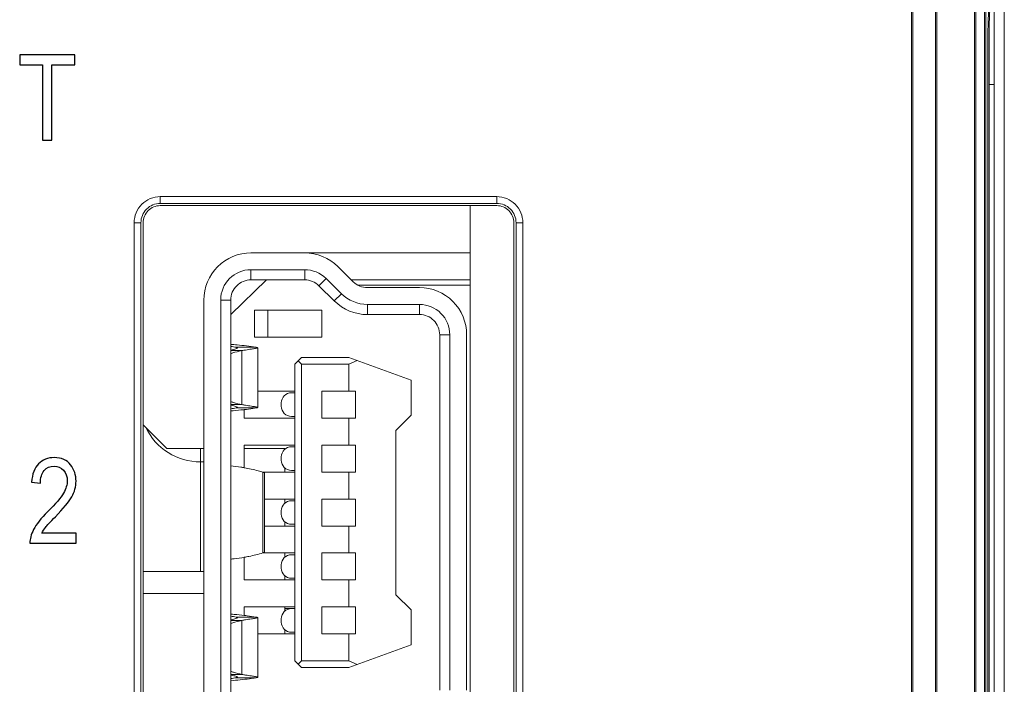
# Model space of a CAD drawing. Header units: millimetres. Extents: x -371 to 373, y -280 to 256.
# Tile 53 of 103: x -262 to -247, y 158 to 168. Entities that reach past the tile are written whole.
import ezdxf

# ---------------------------------------------------------------- set-up
doc = ezdxf.new("R2010")
doc.units = ezdxf.units.MM
doc.header["$MEASUREMENT"] = 0
doc.layers.add('layer 1', color=7, linetype='Continuous')

msp = doc.modelspace()

# ---------------------------------------------------------------- linework, layer by layer
at = {"layer": 'layer 1', "lineweight": 9}
for points in [[(-247.4082, 19.5762), (-247.4082, 19.5762), (-247.4082, 188.8762), (-247.4082, 188.8762)], [(-247.5582, 19.7265), (-247.5582, 19.7265), (-247.5582, 188.7259), (-247.5582, 188.7259)], [(-248.7653, 188.4843), (-248.7653, 188.4843), (-248.7653, 151.8342), (-248.7653, 151.8342)], [(-248.4117, 152.0807), (-248.4117, 152.0807), (-248.4117, 188.1878), (-248.4117, 188.1878)], [(-247.8316, 181.92), (-247.8316, 181.92), (-247.831, 152.0655), (-247.831, 152.0655)], [(-247.6847, 152.0622), (-247.6847, 152.0622), (-247.6847, 181.9255), (-247.6847, 181.9255)], [(-247.6192, 167.848), (-247.6294, 167.8032), (-247.635, 167.5558), (-247.635, 167.1491)], [(-247.635, 167.1491), (-247.635, 167.1491), (-247.635, 157.3518), (-247.635, 157.3518)], [(-247.635, 166.7262), (-247.635, 166.7262), (-247.5582, 166.7262), (-247.5582, 166.7262)]]:
    msp.add_open_spline(points, degree=3, dxfattribs=at)
at = {"layer": 'layer 1', "color": 251, "lineweight": 9}
for points in [[(-248.7844, 188.4668), (-248.7844, 188.4668), (-248.7844, 151.8166), (-248.7844, 151.8166)], [(-248.4309, 152.0631), (-248.4309, 152.0631), (-248.4309, 188.1702), (-248.4309, 188.1702)], [(-247.8507, 181.9024), (-247.8507, 181.9024), (-247.8501, 152.0479), (-247.8501, 152.0479)], [(-247.7039, 152.0447), (-247.7039, 152.0447), (-247.7039, 181.908), (-247.7039, 181.908)], [(-247.6384, 167.8304), (-247.6486, 167.7857), (-247.6541, 167.5383), (-247.6541, 167.1316)], [(-247.6541, 167.1316), (-247.6541, 167.1316), (-247.6541, 157.3343), (-247.6541, 157.3343)]]:
    msp.add_open_spline(points, degree=3, dxfattribs=at)
at = {"layer": 'layer 1', "color": 8}
for points, knots in [([(-261.6774, 165.9024), (-261.6774, 165.9024), (-261.6774, 167.0172), (-261.6774, 167.0172), (-261.6774, 167.0172), (-261.6774, 167.0172), (-262.0179, 167.0172), (-262.0179, 167.0172), (-262.0179, 167.0172), (-262.0179, 167.0172), (-262.0179, 167.1654), (-262.0179, 167.1654), (-262.0179, 167.1654), (-262.0179, 167.1654), (-261.1976, 167.1654), (-261.1976, 167.1654), (-261.1976, 167.1654), (-261.1976, 167.1654), (-261.1976, 167.0172), (-261.1976, 167.0172), (-261.1976, 167.0172), (-261.1976, 167.0172), (-261.5398, 167.0172), (-261.5398, 167.0172), (-261.5398, 167.0172), (-261.5398, 167.0172), (-261.5398, 165.9024), (-261.5398, 165.9024), (-261.5398, 165.9024), (-261.5398, 165.9024), (-261.6774, 165.9024), (-261.6774, 165.9024)], [0, 0, 0, 0, 0.1111111, 0.1111111, 0.1111111, 0.1111111, 0.2222222, 0.2222222, 0.2222222, 0.2222222, 0.3333333, 0.3333333, 0.3333333, 0.3333333, 0.4444444, 0.4444444, 0.4444444, 0.4444444, 0.5555556, 0.5555556, 0.5555556, 0.5555556, 0.6666667, 0.6666667, 0.6666667, 0.6666667, 0.7777778, 0.7777778, 0.7777778, 0.7777778, 1, 1, 1, 1]), ([(-261.1799, 160.0762), (-261.1799, 160.0762), (-261.1799, 159.928), (-261.1799, 159.928), (-261.1799, 159.928), (-261.1799, 159.928), (-261.8661, 159.928), (-261.8661, 159.928), (-261.8661, 159.928), (-261.8678, 159.9883), (-261.8496, 160.0559), (-261.8114, 160.1306), (-261.8114, 160.1306), (-261.7732, 160.2049), (-261.7029, 160.2931), (-261.6012, 160.3948), (-261.6012, 160.3948), (-261.4821, 160.5133), (-261.4042, 160.605), (-261.3675, 160.6697), (-261.3675, 160.6697), (-261.3307, 160.7347), (-261.3122, 160.795), (-261.3122, 160.8508), (-261.3122, 160.8508), (-261.3122, 160.9152), (-261.331, 160.9678), (-261.3686, 161.0084), (-261.3686, 161.0084), (-261.4063, 161.049), (-261.4527, 161.0692), (-261.508, 161.0692), (-261.508, 161.0692), (-261.5674, 161.0692), (-261.6159, 161.0475), (-261.6538, 161.0037), (-261.6538, 161.0037), (-261.6917, 160.9599), (-261.7108, 160.897), (-261.7108, 160.8152), (-261.7108, 160.8152), (-261.7108, 160.8152), (-261.8414, 160.8311), (-261.8414, 160.8311), (-261.8414, 160.8311), (-261.8323, 160.9522), (-261.7979, 161.0434), (-261.7382, 161.1045), (-261.7382, 161.1045), (-261.6788, 161.1657), (-261.6006, 161.1962), (-261.5033, 161.1962), (-261.5033, 161.1962), (-261.3975, 161.1962), (-261.3175, 161.1607), (-261.2631, 161.0895), (-261.2631, 161.0895), (-261.2087, 161.0181), (-261.1817, 160.9372), (-261.1817, 160.8464), (-261.1817, 160.8464), (-261.1817, 160.7661), (-261.2028, 160.6891), (-261.2455, 160.6153), (-261.2455, 160.6153), (-261.2881, 160.5412), (-261.3692, 160.4428), (-261.4883, 160.3196), (-261.4883, 160.3196), (-261.5644, 160.242), (-261.6135, 160.1891), (-261.6356, 160.1608), (-261.6356, 160.1608), (-261.6579, 160.1326), (-261.6759, 160.1044), (-261.6897, 160.0762), (-261.6897, 160.0762), (-261.6897, 160.0762), (-261.1799, 160.0762), (-261.1799, 160.0762)], [0, 0, 0, 0, 0.047619, 0.047619, 0.047619, 0.047619, 0.0952381, 0.0952381, 0.0952381, 0.0952381, 0.1428571, 0.1428571, 0.1428571, 0.1428571, 0.1904762, 0.1904762, 0.1904762, 0.1904762, 0.2380952, 0.2380952, 0.2380952, 0.2380952, 0.2857143, 0.2857143, 0.2857143, 0.2857143, 0.3333333, 0.3333333, 0.3333333, 0.3333333, 0.3809524, 0.3809524, 0.3809524, 0.3809524, 0.4285714, 0.4285714, 0.4285714, 0.4285714, 0.4761905, 0.4761905, 0.4761905, 0.4761905, 0.5238095, 0.5238095, 0.5238095, 0.5238095, 0.5714286, 0.5714286, 0.5714286, 0.5714286, 0.6190476, 0.6190476, 0.6190476, 0.6190476, 0.6666667, 0.6666667, 0.6666667, 0.6666667, 0.7142857, 0.7142857, 0.7142857, 0.7142857, 0.7619048, 0.7619048, 0.7619048, 0.7619048, 0.8095238, 0.8095238, 0.8095238, 0.8095238, 0.8571429, 0.8571429, 0.8571429, 0.8571429, 0.9047619, 0.9047619, 0.9047619, 0.9047619, 1, 1, 1, 1])]:
    msp.add_open_spline(points, degree=3, knots=knots, dxfattribs=at)
at = {"layer": 'layer 1', "color": 8, "lineweight": 9}
for points, knots in [([(-260.319, 164.678), (-260.319, 164.7807), (-260.2782, 164.8792), (-260.2056, 164.9518), (-260.2056, 164.9518), (-260.133, 165.0244), (-260.0345, 165.0652), (-259.9318, 165.0652)], [0, 0, 0, 0, 0.3333333, 0.3333333, 0.3333333, 0.3333333, 1, 1, 1, 1]), ([(-260.219, 164.678), (-260.219, 164.7542), (-260.1887, 164.8272), (-260.1349, 164.8811), (-260.1349, 164.8811), (-260.081, 164.9349), (-260.008, 164.9652), (-259.9318, 164.9652)], [0, 0, 0, 0, 0.3333333, 0.3333333, 0.3333333, 0.3333333, 1, 1, 1, 1]), ([(-254.9398, 165.0652), (-254.8371, 165.0652), (-254.7386, 165.0244), (-254.666, 164.9518), (-254.666, 164.9518), (-254.5934, 164.8792), (-254.5526, 164.7807), (-254.5526, 164.678)], [0, 0, 0, 0, 0.3333333, 0.3333333, 0.3333333, 0.3333333, 1, 1, 1, 1]), ([(-254.9398, 164.9652), (-254.8636, 164.9652), (-254.7906, 164.9349), (-254.7367, 164.8811), (-254.7367, 164.8811), (-254.6829, 164.8272), (-254.6526, 164.7542), (-254.6526, 164.678)], [0, 0, 0, 0, 0.3333333, 0.3333333, 0.3333333, 0.3333333, 1, 1, 1, 1]), ([(-260.1858, 164.678), (-260.1858, 164.7454), (-260.159, 164.81), (-260.1114, 164.8576), (-260.1114, 164.8576), (-260.0638, 164.9052), (-259.9992, 164.932), (-259.9318, 164.932)], [0, 0, 0, 0, 0.3333333, 0.3333333, 0.3333333, 0.3333333, 1, 1, 1, 1]), ([(-254.9398, 164.932), (-254.8724, 164.932), (-254.8078, 164.9052), (-254.7602, 164.8576), (-254.7602, 164.8576), (-254.7126, 164.81), (-254.6858, 164.7454), (-254.6858, 164.678)], [0, 0, 0, 0, 0.3333333, 0.3333333, 0.3333333, 0.3333333, 1, 1, 1, 1]), ([(-259.2858, 163.532), (-259.2858, 163.7177), (-259.2121, 163.8957), (-259.0808, 164.027), (-259.0808, 164.027), (-258.9495, 164.1583), (-258.7715, 164.232), (-258.5858, 164.232)], [0, 0, 0, 0, 0.3333333, 0.3333333, 0.3333333, 0.3333333, 1, 1, 1, 1]), ([(-258.8858, 163.532), (-258.8858, 163.6116), (-258.8542, 163.6879), (-258.7979, 163.7441), (-258.7979, 163.7441), (-258.7417, 163.8004), (-258.6654, 163.832), (-258.5858, 163.832)], [0, 0, 0, 0, 0.3333333, 0.3333333, 0.3333333, 0.3333333, 1, 1, 1, 1]), ([(-256.0858, 163.717), (-255.9001, 163.717), (-255.7221, 163.6433), (-255.5908, 163.512), (-255.5908, 163.512), (-255.4595, 163.3807), (-255.3858, 163.2027), (-255.3858, 163.017)], [0, 0, 0, 0, 0.3333333, 0.3333333, 0.3333333, 0.3333333, 1, 1, 1, 1]), ([(-256.0858, 163.467), (-255.9665, 163.467), (-255.852, 163.4196), (-255.7676, 163.3352), (-255.7676, 163.3352), (-255.6832, 163.2508), (-255.6358, 163.1363), (-255.6358, 163.017)], [0, 0, 0, 0, 0.3333333, 0.3333333, 0.3333333, 0.3333333, 1, 1, 1, 1]), ([(-256.0858, 163.317), (-256.0062, 163.317), (-255.9299, 163.2854), (-255.8737, 163.2291), (-255.8737, 163.2291), (-255.8174, 163.1729), (-255.7858, 163.0966), (-255.7858, 163.017)], [0, 0, 0, 0, 0.3333333, 0.3333333, 0.3333333, 0.3333333, 1, 1, 1, 1]), ([(-258.7201, 162.782), (-258.7341, 162.7794), (-258.748, 162.7766), (-258.7619, 162.7734), (-258.7619, 162.7734), (-258.8039, 162.7638), (-258.8454, 162.7515), (-258.8859, 162.7368)], [0, 0, 0, 0, 0.3333333, 0.3333333, 0.3333333, 0.3333333, 1, 1, 1, 1]), ([(-258.8858, 162.8755), (-258.8547, 162.8733), (-258.8236, 162.8707), (-258.7926, 162.8678), (-258.7926, 162.8678), (-258.6991, 162.859), (-258.6058, 162.847), (-258.5131, 162.832)], [0, 0, 0, 0, 0.3333333, 0.3333333, 0.3333333, 0.3333333, 1, 1, 1, 1]), ([(-258.884, 162.7914), (-258.8699, 162.7943), (-258.8558, 162.7974), (-258.8419, 162.8009), (-258.8419, 162.8009), (-258.8315, 162.8035), (-258.8212, 162.8064), (-258.811, 162.8098), (-258.811, 162.8098), (-258.8045, 162.8119), (-258.7981, 162.8143), (-258.7922, 162.8176), (-258.7922, 162.8176), (-258.7905, 162.8186), (-258.7888, 162.8196), (-258.7874, 162.8211), (-258.7874, 162.8211), (-258.7866, 162.822), (-258.7858, 162.8231), (-258.7858, 162.8243)], [0, 0, 0, 0, 0.1666667, 0.1666667, 0.1666667, 0.1666667, 0.3333333, 0.3333333, 0.3333333, 0.3333333, 0.5, 0.5, 0.5, 0.5, 0.6666667, 0.6666667, 0.6666667, 0.6666667, 1, 1, 1, 1]), ([(-258.7858, 162.8243), (-258.7858, 162.8263), (-258.788, 162.8277), (-258.7901, 162.8287), (-258.7901, 162.8287), (-258.7919, 162.8296), (-258.7936, 162.83), (-258.7954, 162.8305), (-258.7954, 162.8305), (-258.7978, 162.8311), (-258.8003, 162.8316), (-258.8028, 162.832)], [0, 0, 0, 0, 0.25, 0.25, 0.25, 0.25, 0.5, 0.5, 0.5, 0.5, 1, 1, 1, 1]), ([(-258.4858, 162.8243), (-258.4858, 162.8237), (-258.4863, 162.8232), (-258.4868, 162.8229), (-258.4868, 162.8229), (-258.4877, 162.8222), (-258.4887, 162.8218), (-258.4897, 162.8214), (-258.4897, 162.8214), (-258.4912, 162.8209), (-258.4929, 162.8204), (-258.4945, 162.8199), (-258.4945, 162.8199), (-258.4967, 162.8193), (-258.499, 162.8188), (-258.5012, 162.8183), (-258.5012, 162.8183), (-258.5076, 162.817), (-258.514, 162.8158), (-258.5204, 162.8148), (-258.5204, 162.8148), (-258.5292, 162.8133), (-258.538, 162.8119), (-258.5469, 162.8105), (-258.5469, 162.8105), (-258.5581, 162.8087), (-258.5693, 162.807), (-258.5805, 162.8053), (-258.5805, 162.8053), (-258.594, 162.8032), (-258.6075, 162.8011), (-258.6209, 162.7989), (-258.6209, 162.7989), (-258.6365, 162.7964), (-258.6521, 162.7939), (-258.6676, 162.7912), (-258.6676, 162.7912), (-258.6852, 162.7883), (-258.7026, 162.7852), (-258.7201, 162.782)], [0, 0, 0, 0, 0.0909091, 0.0909091, 0.0909091, 0.0909091, 0.1818182, 0.1818182, 0.1818182, 0.1818182, 0.2727273, 0.2727273, 0.2727273, 0.2727273, 0.3636364, 0.3636364, 0.3636364, 0.3636364, 0.4545455, 0.4545455, 0.4545455, 0.4545455, 0.5454545, 0.5454545, 0.5454545, 0.5454545, 0.6363636, 0.6363636, 0.6363636, 0.6363636, 0.7272727, 0.7272727, 0.7272727, 0.7272727, 0.8181818, 0.8181818, 0.8181818, 0.8181818, 1, 1, 1, 1]), ([(-258.5131, 162.832), (-258.5091, 162.8314), (-258.5052, 162.8307), (-258.5012, 162.8299), (-258.5012, 162.8299), (-258.4983, 162.8293), (-258.4954, 162.8287), (-258.4927, 162.828), (-258.4927, 162.828), (-258.491, 162.8275), (-258.4893, 162.8271), (-258.4875, 162.8261), (-258.4875, 162.8261), (-258.4867, 162.8256), (-258.4858, 162.8251), (-258.4858, 162.8243)], [0, 0, 0, 0, 0.2, 0.2, 0.2, 0.2, 0.4, 0.4, 0.4, 0.4, 0.6, 0.6, 0.6, 0.6, 1, 1, 1, 1]), ([(-258.8859, 162.0272), (-258.8723, 162.0223), (-258.8586, 162.0176), (-258.8448, 162.0132), (-258.8448, 162.0132), (-258.804, 162.0002), (-258.7623, 161.9897), (-258.7201, 161.982)], [0, 0, 0, 0, 0.3333333, 0.3333333, 0.3333333, 0.3333333, 1, 1, 1, 1]), ([(-258.1358, 162.007), (-258.1358, 162.0468), (-258.12, 162.0849), (-258.0919, 162.1131), (-258.0919, 162.1131), (-258.0637, 162.1412), (-258.0256, 162.157), (-257.9858, 162.157)], [0, 0, 0, 0, 0.3333333, 0.3333333, 0.3333333, 0.3333333, 1, 1, 1, 1]), ([(-258.6858, 161.9077), (-258.7025, 161.9057), (-258.7191, 161.9038), (-258.7358, 161.902), (-258.7358, 161.902), (-258.7857, 161.8966), (-258.8357, 161.8921), (-258.8858, 161.8885)], [0, 0, 0, 0, 0.3333333, 0.3333333, 0.3333333, 0.3333333, 1, 1, 1, 1]), ([(-258.7858, 161.9397), (-258.7858, 161.9409), (-258.7866, 161.942), (-258.7874, 161.9429), (-258.7874, 161.9429), (-258.7888, 161.9444), (-258.7905, 161.9454), (-258.7922, 161.9463), (-258.7922, 161.9463), (-258.7981, 161.9496), (-258.8045, 161.952), (-258.811, 161.9542), (-258.811, 161.9542), (-258.8212, 161.9576), (-258.8315, 161.9604), (-258.8419, 161.963), (-258.8419, 161.963), (-258.8558, 161.9665), (-258.8699, 161.9697), (-258.884, 161.9726)], [0, 0, 0, 0, 0.1666667, 0.1666667, 0.1666667, 0.1666667, 0.3333333, 0.3333333, 0.3333333, 0.3333333, 0.5, 0.5, 0.5, 0.5, 0.6666667, 0.6666667, 0.6666667, 0.6666667, 1, 1, 1, 1]), ([(-258.8028, 161.932), (-258.8003, 161.9324), (-258.7978, 161.9329), (-258.7954, 161.9335), (-258.7954, 161.9335), (-258.7936, 161.934), (-258.792, 161.9344), (-258.7901, 161.9353), (-258.7901, 161.9353), (-258.788, 161.9363), (-258.7858, 161.9377), (-258.7858, 161.9397)], [0, 0, 0, 0, 0.25, 0.25, 0.25, 0.25, 0.5, 0.5, 0.5, 0.5, 1, 1, 1, 1]), ([(-258.7201, 161.982), (-258.7026, 161.9788), (-258.6852, 161.9757), (-258.6676, 161.9728), (-258.6676, 161.9728), (-258.6521, 161.9701), (-258.6365, 161.9676), (-258.6209, 161.9651), (-258.6209, 161.9651), (-258.6074, 161.9629), (-258.594, 161.9608), (-258.5805, 161.9588), (-258.5805, 161.9588), (-258.5693, 161.957), (-258.5581, 161.9553), (-258.5469, 161.9536), (-258.5469, 161.9536), (-258.538, 161.9522), (-258.5292, 161.9508), (-258.5204, 161.9493), (-258.5204, 161.9493), (-258.514, 161.9482), (-258.5076, 161.947), (-258.5012, 161.9457), (-258.5012, 161.9457), (-258.499, 161.9452), (-258.4967, 161.9447), (-258.4945, 161.944), (-258.4945, 161.944), (-258.4929, 161.9436), (-258.4912, 161.9431), (-258.4897, 161.9425), (-258.4897, 161.9425), (-258.4887, 161.9422), (-258.4877, 161.9418), (-258.4868, 161.9411), (-258.4868, 161.9411), (-258.4863, 161.9407), (-258.4858, 161.9403), (-258.4858, 161.9397)], [0, 0, 0, 0, 0.0909091, 0.0909091, 0.0909091, 0.0909091, 0.1818182, 0.1818182, 0.1818182, 0.1818182, 0.2727273, 0.2727273, 0.2727273, 0.2727273, 0.3636364, 0.3636364, 0.3636364, 0.3636364, 0.4545455, 0.4545455, 0.4545455, 0.4545455, 0.5454545, 0.5454545, 0.5454545, 0.5454545, 0.6363636, 0.6363636, 0.6363636, 0.6363636, 0.7272727, 0.7272727, 0.7272727, 0.7272727, 0.8181818, 0.8181818, 0.8181818, 0.8181818, 1, 1, 1, 1]), ([(-258.5131, 161.932), (-258.5274, 161.9297), (-258.5418, 161.9274), (-258.5562, 161.9252), (-258.5562, 161.9252), (-258.5993, 161.9187), (-258.6425, 161.9128), (-258.6858, 161.9077)], [0, 0, 0, 0, 0.3333333, 0.3333333, 0.3333333, 0.3333333, 1, 1, 1, 1]), ([(-258.4858, 161.9397), (-258.4858, 161.9389), (-258.4867, 161.9383), (-258.4875, 161.9379), (-258.4875, 161.9379), (-258.4893, 161.9369), (-258.491, 161.9365), (-258.4927, 161.936), (-258.4927, 161.936), (-258.4954, 161.9353), (-258.4983, 161.9347), (-258.5012, 161.9341), (-258.5012, 161.9341), (-258.5052, 161.9333), (-258.5091, 161.9326), (-258.5131, 161.932)], [0, 0, 0, 0, 0.2, 0.2, 0.2, 0.2, 0.4, 0.4, 0.4, 0.4, 0.6, 0.6, 0.6, 0.6, 1, 1, 1, 1]), ([(-257.9858, 161.807), (-258.0256, 161.807), (-258.0637, 161.8228), (-258.0919, 161.8509), (-258.0919, 161.8509), (-258.12, 161.8791), (-258.1358, 161.9172), (-258.1358, 161.957)], [0, 0, 0, 0, 0.3333333, 0.3333333, 0.3333333, 0.3333333, 1, 1, 1, 1]), ([(-258.1358, 161.207), (-258.1358, 161.2468), (-258.12, 161.2849), (-258.0919, 161.3131), (-258.0919, 161.3131), (-258.0637, 161.3412), (-258.0256, 161.357), (-257.9858, 161.357)], [0, 0, 0, 0, 0.3333333, 0.3333333, 0.3333333, 0.3333333, 1, 1, 1, 1]), ([(-257.9858, 161.007), (-258.0256, 161.007), (-258.0637, 161.0228), (-258.0919, 161.0509), (-258.0919, 161.0509), (-258.12, 161.0791), (-258.1358, 161.1172), (-258.1358, 161.157)], [0, 0, 0, 0, 0.3333333, 0.3333333, 0.3333333, 0.3333333, 1, 1, 1, 1]), ([(-258.6858, 161.0461), (-258.7024, 161.049), (-258.7191, 161.0518), (-258.7358, 161.0544), (-258.7358, 161.0544), (-258.7856, 161.0623), (-258.8356, 161.0687), (-258.8858, 161.0736)], [0, 0, 0, 0, 0.3333333, 0.3333333, 0.3333333, 0.3333333, 1, 1, 1, 1]), ([(-258.4089, 160.982), (-258.4319, 160.9886), (-258.4549, 160.9948), (-258.4781, 161.0008), (-258.4781, 161.0008), (-258.5467, 161.0186), (-258.616, 161.0337), (-258.6858, 161.0461)], [0, 0, 0, 0, 0.3333333, 0.3333333, 0.3333333, 0.3333333, 1, 1, 1, 1]), ([(-258.3858, 160.966), (-258.3858, 160.9676), (-258.3864, 160.9692), (-258.3872, 160.9705), (-258.3872, 160.9705), (-258.3883, 160.9723), (-258.3899, 160.9736), (-258.3916, 160.9747), (-258.3916, 160.9747), (-258.3938, 160.9763), (-258.3963, 160.9775), (-258.3988, 160.9786), (-258.3988, 160.9786), (-258.4021, 160.9799), (-258.4055, 160.981), (-258.4089, 160.982)], [0, 0, 0, 0, 0.2, 0.2, 0.2, 0.2, 0.4, 0.4, 0.4, 0.4, 0.6, 0.6, 0.6, 0.6, 1, 1, 1, 1]), ([(-258.1358, 160.407), (-258.1358, 160.4468), (-258.12, 160.4849), (-258.0919, 160.5131), (-258.0919, 160.5131), (-258.0637, 160.5412), (-258.0256, 160.557), (-257.9858, 160.557)], [0, 0, 0, 0, 0.3333333, 0.3333333, 0.3333333, 0.3333333, 1, 1, 1, 1]), ([(-257.9858, 160.207), (-258.0256, 160.207), (-258.0637, 160.2228), (-258.0919, 160.2509), (-258.0919, 160.2509), (-258.12, 160.2791), (-258.1358, 160.3172), (-258.1358, 160.357)], [0, 0, 0, 0, 0.3333333, 0.3333333, 0.3333333, 0.3333333, 1, 1, 1, 1]), ([(-258.8858, 159.6904), (-258.8691, 159.692), (-258.8524, 159.6938), (-258.8358, 159.6958), (-258.8358, 159.6958), (-258.7856, 159.7017), (-258.7356, 159.7091), (-258.6858, 159.7179)], [0, 0, 0, 0, 0.3333333, 0.3333333, 0.3333333, 0.3333333, 1, 1, 1, 1]), ([(-258.6858, 159.7179), (-258.6626, 159.722), (-258.6396, 159.7264), (-258.6165, 159.7311), (-258.6165, 159.7311), (-258.5467, 159.7454), (-258.4774, 159.7624), (-258.4089, 159.782)], [0, 0, 0, 0, 0.3333333, 0.3333333, 0.3333333, 0.3333333, 1, 1, 1, 1]), ([(-258.4089, 159.782), (-258.4055, 159.783), (-258.4021, 159.7841), (-258.3988, 159.7855), (-258.3988, 159.7855), (-258.3963, 159.7865), (-258.3938, 159.7877), (-258.3916, 159.7893), (-258.3916, 159.7893), (-258.3899, 159.7904), (-258.3883, 159.7918), (-258.3872, 159.7935), (-258.3872, 159.7935), (-258.3864, 159.7948), (-258.3858, 159.7965), (-258.3858, 159.7981)], [0, 0, 0, 0, 0.2, 0.2, 0.2, 0.2, 0.4, 0.4, 0.4, 0.4, 0.6, 0.6, 0.6, 0.6, 1, 1, 1, 1]), ([(-258.1358, 159.607), (-258.1358, 159.6468), (-258.12, 159.6849), (-258.0919, 159.7131), (-258.0919, 159.7131), (-258.0637, 159.7412), (-258.0256, 159.757), (-257.9858, 159.757)], [0, 0, 0, 0, 0.3333333, 0.3333333, 0.3333333, 0.3333333, 1, 1, 1, 1]), ([(-257.9858, 159.407), (-258.0256, 159.407), (-258.0637, 159.4228), (-258.0919, 159.4509), (-258.0919, 159.4509), (-258.12, 159.4791), (-258.1358, 159.5172), (-258.1358, 159.557)], [0, 0, 0, 0, 0.3333333, 0.3333333, 0.3333333, 0.3333333, 1, 1, 1, 1]), ([(-258.1358, 158.807), (-258.1358, 158.8468), (-258.12, 158.8849), (-258.0919, 158.9131), (-258.0919, 158.9131), (-258.0637, 158.9412), (-258.0256, 158.957), (-257.9858, 158.957)], [0, 0, 0, 0, 0.3333333, 0.3333333, 0.3333333, 0.3333333, 1, 1, 1, 1]), ([(-258.8858, 158.8755), (-258.8691, 158.8743), (-258.8525, 158.873), (-258.8358, 158.8716), (-258.8358, 158.8716), (-258.7857, 158.8674), (-258.7357, 158.8623), (-258.6858, 158.8563)], [0, 0, 0, 0, 0.3333333, 0.3333333, 0.3333333, 0.3333333, 1, 1, 1, 1]), ([(-258.884, 158.7914), (-258.8699, 158.7943), (-258.8558, 158.7975), (-258.8419, 158.801), (-258.8419, 158.801), (-258.8315, 158.8036), (-258.8212, 158.8064), (-258.811, 158.8098), (-258.811, 158.8098), (-258.8045, 158.812), (-258.7981, 158.8144), (-258.7922, 158.8177), (-258.7922, 158.8177), (-258.7905, 158.8186), (-258.7888, 158.8196), (-258.7874, 158.8211), (-258.7874, 158.8211), (-258.7866, 158.822), (-258.7858, 158.8231), (-258.7858, 158.8243)], [0, 0, 0, 0, 0.1666667, 0.1666667, 0.1666667, 0.1666667, 0.3333333, 0.3333333, 0.3333333, 0.3333333, 0.5, 0.5, 0.5, 0.5, 0.6666667, 0.6666667, 0.6666667, 0.6666667, 1, 1, 1, 1]), ([(-258.7858, 158.8243), (-258.7858, 158.8263), (-258.788, 158.8277), (-258.7901, 158.8287), (-258.7901, 158.8287), (-258.792, 158.8296), (-258.7936, 158.83), (-258.7954, 158.8305), (-258.7954, 158.8305), (-258.7978, 158.8311), (-258.8003, 158.8316), (-258.8028, 158.832)], [0, 0, 0, 0, 0.25, 0.25, 0.25, 0.25, 0.5, 0.5, 0.5, 0.5, 1, 1, 1, 1]), ([(-258.4858, 158.8243), (-258.4858, 158.8237), (-258.4863, 158.8232), (-258.4868, 158.8229), (-258.4868, 158.8229), (-258.4877, 158.8222), (-258.4887, 158.8218), (-258.4897, 158.8214), (-258.4897, 158.8214), (-258.4912, 158.8209), (-258.4929, 158.8204), (-258.4945, 158.8199), (-258.4945, 158.8199), (-258.4967, 158.8193), (-258.499, 158.8188), (-258.5012, 158.8183), (-258.5012, 158.8183), (-258.5076, 158.817), (-258.514, 158.8158), (-258.5204, 158.8148), (-258.5204, 158.8148), (-258.5292, 158.8133), (-258.538, 158.8119), (-258.5469, 158.8105), (-258.5469, 158.8105), (-258.5581, 158.8087), (-258.5693, 158.807), (-258.5805, 158.8053), (-258.5805, 158.8053), (-258.594, 158.8032), (-258.6075, 158.8011), (-258.6209, 158.7989), (-258.6209, 158.7989), (-258.6365, 158.7964), (-258.6521, 158.7939), (-258.6676, 158.7912), (-258.6676, 158.7912), (-258.6852, 158.7883), (-258.7026, 158.7852), (-258.7201, 158.782)], [0, 0, 0, 0, 0.0909091, 0.0909091, 0.0909091, 0.0909091, 0.1818182, 0.1818182, 0.1818182, 0.1818182, 0.2727273, 0.2727273, 0.2727273, 0.2727273, 0.3636364, 0.3636364, 0.3636364, 0.3636364, 0.4545455, 0.4545455, 0.4545455, 0.4545455, 0.5454545, 0.5454545, 0.5454545, 0.5454545, 0.6363636, 0.6363636, 0.6363636, 0.6363636, 0.7272727, 0.7272727, 0.7272727, 0.7272727, 0.8181818, 0.8181818, 0.8181818, 0.8181818, 1, 1, 1, 1]), ([(-258.6858, 158.8563), (-258.6714, 158.8546), (-258.657, 158.8528), (-258.6426, 158.8509), (-258.6426, 158.8509), (-258.5993, 158.8453), (-258.5561, 158.839), (-258.5131, 158.832)], [0, 0, 0, 0, 0.3333333, 0.3333333, 0.3333333, 0.3333333, 1, 1, 1, 1]), ([(-258.5131, 158.832), (-258.5091, 158.8314), (-258.5052, 158.8307), (-258.5012, 158.8299), (-258.5012, 158.8299), (-258.4983, 158.8293), (-258.4954, 158.8287), (-258.4927, 158.828), (-258.4927, 158.828), (-258.491, 158.8275), (-258.4893, 158.8271), (-258.4875, 158.8261), (-258.4875, 158.8261), (-258.4867, 158.8256), (-258.4858, 158.8251), (-258.4858, 158.8243)], [0, 0, 0, 0, 0.2, 0.2, 0.2, 0.2, 0.4, 0.4, 0.4, 0.4, 0.6, 0.6, 0.6, 0.6, 1, 1, 1, 1]), ([(-258.7201, 158.782), (-258.7341, 158.7794), (-258.748, 158.7766), (-258.7619, 158.7734), (-258.7619, 158.7734), (-258.8039, 158.7638), (-258.8454, 158.7515), (-258.8859, 158.7368)], [0, 0, 0, 0, 0.3333333, 0.3333333, 0.3333333, 0.3333333, 1, 1, 1, 1]), ([(-257.9858, 158.607), (-258.0256, 158.607), (-258.0637, 158.6228), (-258.0919, 158.6509), (-258.0919, 158.6509), (-258.12, 158.6791), (-258.1358, 158.7172), (-258.1358, 158.757)], [0, 0, 0, 0, 0.3333333, 0.3333333, 0.3333333, 0.3333333, 1, 1, 1, 1]), ([(-258.8859, 158.0272), (-258.8723, 158.0223), (-258.8586, 158.0176), (-258.8448, 158.0132), (-258.8448, 158.0132), (-258.804, 158.0002), (-258.7623, 157.9897), (-258.7201, 157.982)], [0, 0, 0, 0, 0.3333333, 0.3333333, 0.3333333, 0.3333333, 1, 1, 1, 1]), ([(-258.5131, 157.932), (-258.5441, 157.927), (-258.5751, 157.9223), (-258.6062, 157.918), (-258.6062, 157.918), (-258.699, 157.905), (-258.7923, 157.8952), (-258.8858, 157.8885)], [0, 0, 0, 0, 0.3333333, 0.3333333, 0.3333333, 0.3333333, 1, 1, 1, 1]), ([(-258.7858, 157.9397), (-258.7858, 157.9409), (-258.7866, 157.942), (-258.7874, 157.9429), (-258.7874, 157.9429), (-258.7888, 157.9444), (-258.7905, 157.9454), (-258.7922, 157.9463), (-258.7922, 157.9463), (-258.7981, 157.9496), (-258.8045, 157.952), (-258.811, 157.9542), (-258.811, 157.9542), (-258.8212, 157.9576), (-258.8315, 157.9604), (-258.8419, 157.963), (-258.8419, 157.963), (-258.8558, 157.9665), (-258.8699, 157.9697), (-258.884, 157.9726)], [0, 0, 0, 0, 0.1666667, 0.1666667, 0.1666667, 0.1666667, 0.3333333, 0.3333333, 0.3333333, 0.3333333, 0.5, 0.5, 0.5, 0.5, 0.6666667, 0.6666667, 0.6666667, 0.6666667, 1, 1, 1, 1]), ([(-258.8028, 157.932), (-258.8003, 157.9324), (-258.7978, 157.9329), (-258.7954, 157.9335), (-258.7954, 157.9335), (-258.7936, 157.934), (-258.792, 157.9344), (-258.7901, 157.9353), (-258.7901, 157.9353), (-258.788, 157.9363), (-258.7858, 157.9377), (-258.7858, 157.9397)], [0, 0, 0, 0, 0.25, 0.25, 0.25, 0.25, 0.5, 0.5, 0.5, 0.5, 1, 1, 1, 1]), ([(-258.7201, 157.982), (-258.7026, 157.9788), (-258.6852, 157.9757), (-258.6676, 157.9728), (-258.6676, 157.9728), (-258.6521, 157.9701), (-258.6365, 157.9676), (-258.6209, 157.9651), (-258.6209, 157.9651), (-258.6075, 157.9629), (-258.594, 157.9608), (-258.5805, 157.9587), (-258.5805, 157.9587), (-258.5693, 157.957), (-258.5581, 157.9553), (-258.5469, 157.9535), (-258.5469, 157.9535), (-258.538, 157.9521), (-258.5292, 157.9507), (-258.5204, 157.9492), (-258.5204, 157.9492), (-258.514, 157.9482), (-258.5076, 157.947), (-258.5012, 157.9457), (-258.5012, 157.9457), (-258.499, 157.9452), (-258.4967, 157.9447), (-258.4945, 157.9441), (-258.4945, 157.9441), (-258.4929, 157.9436), (-258.4912, 157.9431), (-258.4897, 157.9426), (-258.4897, 157.9426), (-258.4887, 157.9422), (-258.4877, 157.9418), (-258.4868, 157.9411), (-258.4868, 157.9411), (-258.4863, 157.9408), (-258.4858, 157.9403), (-258.4858, 157.9397)], [0, 0, 0, 0, 0.0909091, 0.0909091, 0.0909091, 0.0909091, 0.1818182, 0.1818182, 0.1818182, 0.1818182, 0.2727273, 0.2727273, 0.2727273, 0.2727273, 0.3636364, 0.3636364, 0.3636364, 0.3636364, 0.4545455, 0.4545455, 0.4545455, 0.4545455, 0.5454545, 0.5454545, 0.5454545, 0.5454545, 0.6363636, 0.6363636, 0.6363636, 0.6363636, 0.7272727, 0.7272727, 0.7272727, 0.7272727, 0.8181818, 0.8181818, 0.8181818, 0.8181818, 1, 1, 1, 1]), ([(-258.4858, 157.9397), (-258.4858, 157.9389), (-258.4867, 157.9384), (-258.4875, 157.9379), (-258.4875, 157.9379), (-258.4893, 157.9369), (-258.491, 157.9365), (-258.4927, 157.936), (-258.4927, 157.936), (-258.4954, 157.9353), (-258.4983, 157.9347), (-258.5012, 157.9341), (-258.5012, 157.9341), (-258.5052, 157.9333), (-258.5091, 157.9326), (-258.5131, 157.932)], [0, 0, 0, 0, 0.2, 0.2, 0.2, 0.2, 0.4, 0.4, 0.4, 0.4, 0.6, 0.6, 0.6, 0.6, 1, 1, 1, 1])]:
    msp.add_open_spline(points, degree=3, knots=knots, dxfattribs=at)
for points in [[(-259.9318, 165.0652), (-259.9318, 165.0652), (-259.9318, 164.9652), (-259.9318, 164.9652)], [(-254.9398, 165.0652), (-254.9398, 165.0652), (-259.9318, 165.0652), (-259.9318, 165.0652)], [(-254.9398, 164.9652), (-254.9398, 164.9652), (-259.9318, 164.9652), (-259.9318, 164.9652)], [(-254.9398, 165.0652), (-254.9398, 165.0652), (-254.9398, 164.9652), (-254.9398, 164.9652)], [(-259.9318, 164.932), (-259.9318, 164.932), (-254.9398, 164.932), (-254.9398, 164.932)], [(-255.3358, 164.932), (-255.3358, 164.932), (-255.3358, 155.832), (-255.3358, 155.832)], [(-260.319, 164.678), (-260.319, 164.678), (-260.319, 156.086), (-260.319, 156.086)], [(-260.319, 164.678), (-260.319, 164.678), (-260.219, 164.678), (-260.219, 164.678)], [(-260.219, 164.678), (-260.219, 164.678), (-260.219, 156.086), (-260.219, 156.086)], [(-260.1858, 156.086), (-260.1858, 156.086), (-260.1858, 164.678), (-260.1858, 164.678)], [(-254.6858, 164.678), (-254.6858, 164.678), (-254.6858, 156.086), (-254.6858, 156.086)], [(-254.6526, 156.086), (-254.6526, 156.086), (-254.6526, 164.678), (-254.6526, 164.678)], [(-254.5526, 164.678), (-254.5526, 164.678), (-254.6526, 164.678), (-254.6526, 164.678)], [(-254.5526, 156.086), (-254.5526, 156.086), (-254.5526, 164.678), (-254.5526, 164.678)], [(-255.3358, 164.232), (-255.3358, 164.232), (-258.5858, 164.232), (-258.5858, 164.232)], [(-257.7892, 164.232), (-257.6047, 164.232), (-257.4277, 164.1592), (-257.2966, 164.0294)], [(-259.0358, 163.532), (-259.0358, 163.7805), (-258.8343, 163.982), (-258.5858, 163.982)], [(-258.5858, 163.832), (-258.5858, 163.832), (-258.5858, 163.982), (-258.5858, 163.982)], [(-258.5858, 163.982), (-258.5858, 163.982), (-257.7892, 163.982), (-257.7892, 163.982)], [(-257.7892, 163.982), (-257.7892, 163.982), (-257.7892, 163.832), (-257.7892, 163.832)], [(-257.7892, 163.982), (-257.6706, 163.982), (-257.5568, 163.9352), (-257.4726, 163.8517)], [(-257.0689, 163.8038), (-257.0689, 163.8038), (-257.2966, 164.0294), (-257.2966, 164.0294)], [(-258.8858, 163.317), (-258.8858, 163.317), (-258.3553, 163.832), (-258.3553, 163.832)], [(-258.5858, 163.832), (-258.5858, 163.832), (-257.7892, 163.832), (-257.7892, 163.832)], [(-257.7892, 163.832), (-257.7102, 163.832), (-257.6343, 163.8008), (-257.5781, 163.7452)], [(-257.4726, 163.8517), (-257.4726, 163.8517), (-257.5781, 163.7452), (-257.5781, 163.7452)], [(-257.4726, 163.8517), (-257.4726, 163.8517), (-257.2449, 163.6262), (-257.2449, 163.6262)], [(-257.0974, 163.832), (-257.0974, 163.832), (-255.3358, 163.832), (-255.3358, 163.832)], [(-256.8578, 163.717), (-256.9369, 163.717), (-257.0128, 163.7482), (-257.0689, 163.8038)], [(-257.5781, 163.7452), (-257.5781, 163.7452), (-257.3504, 163.5196), (-257.3504, 163.5196)], [(-255.3358, 163.752), (-255.3358, 163.752), (-256.9955, 163.752), (-256.9955, 163.752)], [(-256.0858, 163.717), (-256.0858, 163.717), (-256.8578, 163.717), (-256.8578, 163.717)], [(-259.2858, 163.532), (-259.2858, 163.532), (-259.2858, 157.232), (-259.2858, 157.232)], [(-259.0358, 157.232), (-259.0358, 157.232), (-259.0358, 163.532), (-259.0358, 163.532)], [(-259.0358, 163.532), (-259.0358, 163.532), (-258.8858, 163.532), (-258.8858, 163.532)], [(-258.8858, 157.232), (-258.8858, 157.232), (-258.8858, 163.532), (-258.8858, 163.532)], [(-257.3504, 163.5196), (-257.3504, 163.5196), (-257.2449, 163.6262), (-257.2449, 163.6262)], [(-256.8578, 163.317), (-257.0423, 163.317), (-257.2193, 163.3898), (-257.3504, 163.5196)], [(-256.8578, 163.467), (-257.0028, 163.467), (-257.1419, 163.5242), (-257.2449, 163.6262)], [(-258.5358, 163.382), (-258.5358, 163.382), (-258.5358, 162.982), (-258.5358, 162.982)], [(-257.5358, 163.382), (-257.5358, 163.382), (-258.5358, 163.382), (-258.5358, 163.382)], [(-258.3358, 162.982), (-258.3358, 162.982), (-258.3358, 163.382), (-258.3358, 163.382)], [(-257.5358, 162.982), (-257.5358, 162.982), (-257.5358, 163.382), (-257.5358, 163.382)], [(-256.8578, 163.317), (-256.8578, 163.317), (-256.8578, 163.467), (-256.8578, 163.467)], [(-256.8578, 163.467), (-256.8578, 163.467), (-256.0858, 163.467), (-256.0858, 163.467)], [(-256.0858, 163.467), (-256.0858, 163.467), (-256.0858, 163.317), (-256.0858, 163.317)], [(-256.8578, 163.317), (-256.8578, 163.317), (-256.0858, 163.317), (-256.0858, 163.317)], [(-258.5358, 162.982), (-258.5358, 162.982), (-257.5358, 162.982), (-257.5358, 162.982)], [(-255.7858, 157.747), (-255.7858, 157.747), (-255.7858, 163.017), (-255.7858, 163.017)], [(-255.7858, 163.017), (-255.7858, 163.017), (-255.6358, 163.017), (-255.6358, 163.017)], [(-255.6358, 163.017), (-255.6358, 163.017), (-255.6358, 157.747), (-255.6358, 157.747)], [(-255.3858, 157.747), (-255.3858, 157.747), (-255.3858, 163.017), (-255.3858, 163.017)], [(-258.8858, 162.8446), (-258.8581, 162.8407), (-258.8304, 162.8365), (-258.8028, 162.832)], [(-258.8858, 162.782), (-258.8858, 162.782), (-258.7201, 162.782), (-258.7201, 162.782)], [(-258.8028, 162.832), (-258.8028, 162.832), (-258.8028, 162.8135), (-258.8028, 162.8135)], [(-258.5131, 162.832), (-258.5131, 162.832), (-258.8028, 162.832), (-258.8028, 162.832)], [(-258.7201, 162.782), (-258.7201, 162.782), (-258.7201, 161.982), (-258.7201, 161.982)], [(-258.4858, 161.9397), (-258.4858, 161.9397), (-258.4858, 162.8243), (-258.4858, 162.8243)], [(-257.8358, 162.682), (-257.8358, 162.682), (-257.9358, 162.582), (-257.9358, 162.582)], [(-257.8358, 162.582), (-257.8358, 162.582), (-257.8858, 162.632), (-257.8858, 162.632)], [(-257.1358, 162.682), (-257.1358, 162.682), (-257.8358, 162.682), (-257.8358, 162.682)], [(-256.2108, 162.3453), (-256.2108, 162.3453), (-257.1358, 162.682), (-257.1358, 162.682)], [(-257.0102, 162.6363), (-257.0102, 162.6363), (-257.1358, 162.582), (-257.1358, 162.582)], [(-257.9358, 162.582), (-257.9358, 162.582), (-257.9358, 158.182), (-257.9358, 158.182)], [(-257.8358, 158.182), (-257.8358, 158.182), (-257.8358, 162.582), (-257.8358, 162.582)], [(-257.8358, 162.582), (-257.8358, 162.582), (-257.1358, 162.582), (-257.1358, 162.582)], [(-257.1358, 162.582), (-257.1358, 162.582), (-257.1358, 162.182), (-257.1358, 162.182)], [(-256.2108, 161.8253), (-256.2108, 161.8253), (-256.2108, 162.3453), (-256.2108, 162.3453)], [(-257.9358, 162.182), (-257.9358, 162.182), (-258.4858, 162.182), (-258.4858, 162.182)], [(-257.5358, 161.782), (-257.5358, 161.782), (-257.5358, 162.182), (-257.5358, 162.182)], [(-257.0358, 162.182), (-257.0358, 162.182), (-257.5358, 162.182), (-257.5358, 162.182)], [(-257.0358, 162.182), (-257.0358, 162.182), (-257.0358, 161.782), (-257.0358, 161.782)], [(-257.9858, 162.157), (-257.9858, 162.157), (-257.9358, 162.157), (-257.9358, 162.157)], [(-258.7201, 161.982), (-258.7201, 161.982), (-258.8858, 161.982), (-258.8858, 161.982)], [(-258.8028, 161.932), (-258.8304, 161.9275), (-258.8581, 161.9233), (-258.8858, 161.9194)], [(-258.8028, 161.9504), (-258.8028, 161.9504), (-258.8028, 161.932), (-258.8028, 161.932)], [(-258.8028, 161.932), (-258.8028, 161.932), (-258.5131, 161.932), (-258.5131, 161.932)], [(-258.6858, 161.908), (-258.6858, 161.908), (-258.6858, 161.782), (-258.6858, 161.782)], [(-258.1358, 162.007), (-258.1358, 162.007), (-258.1358, 161.957), (-258.1358, 161.957)], [(-258.6858, 161.782), (-258.6858, 161.782), (-257.9358, 161.782), (-257.9358, 161.782)], [(-257.9858, 161.807), (-257.9858, 161.807), (-257.9358, 161.807), (-257.9358, 161.807)], [(-257.5358, 161.782), (-257.5358, 161.782), (-257.0358, 161.782), (-257.0358, 161.782)], [(-257.1358, 161.782), (-257.1358, 161.782), (-257.1358, 161.382), (-257.1358, 161.382)], [(-256.4358, 161.6003), (-256.4358, 161.6003), (-256.2108, 161.8253), (-256.2108, 161.8253)], [(-259.8358, 161.332), (-259.8358, 161.332), (-260.1858, 161.682), (-260.1858, 161.682)], [(-259.3358, 161.132), (-259.6823, 161.132), (-259.9981, 161.3309), (-260.1476, 161.6435)], [(-256.4358, 159.1637), (-256.4358, 159.1637), (-256.4358, 161.6003), (-256.4358, 161.6003)], [(-259.8358, 161.332), (-259.8358, 161.332), (-259.2858, 161.332), (-259.2858, 161.332)], [(-259.3358, 161.332), (-259.3358, 161.332), (-259.3358, 161.132), (-259.3358, 161.132)], [(-258.6858, 161.382), (-258.6858, 161.382), (-258.6858, 161.0443), (-258.6858, 161.0443)], [(-257.9358, 161.382), (-257.9358, 161.382), (-258.6858, 161.382), (-258.6858, 161.382)], [(-258.6858, 161.332), (-258.6858, 161.332), (-258.0858, 161.332), (-258.0858, 161.332)], [(-258.0858, 161.332), (-258.0858, 161.332), (-258.0858, 161.3165), (-258.0858, 161.3165)], [(-257.9858, 161.357), (-257.9858, 161.357), (-257.9358, 161.357), (-257.9358, 161.357)], [(-257.5358, 160.982), (-257.5358, 160.982), (-257.5358, 161.382), (-257.5358, 161.382)], [(-257.0358, 161.382), (-257.0358, 161.382), (-257.5358, 161.382), (-257.5358, 161.382)], [(-257.0358, 161.382), (-257.0358, 161.382), (-257.0358, 160.982), (-257.0358, 160.982)], [(-258.1358, 161.207), (-258.1358, 161.207), (-258.1358, 161.157), (-258.1358, 161.157)], [(-259.3358, 159.507), (-259.3358, 159.507), (-259.3358, 161.132), (-259.3358, 161.132)], [(-259.2858, 161.132), (-259.2858, 161.132), (-259.3358, 161.132), (-259.3358, 161.132)], [(-258.0858, 161.0475), (-258.0858, 161.0475), (-258.0858, 160.982), (-258.0858, 160.982)], [(-257.9858, 161.007), (-257.9858, 161.007), (-257.9358, 161.007), (-257.9358, 161.007)], [(-258.4089, 160.982), (-258.4089, 160.982), (-258.4089, 159.782), (-258.4089, 159.782)], [(-258.4089, 160.982), (-258.4089, 160.982), (-257.9358, 160.982), (-257.9358, 160.982)], [(-258.3858, 160.9659), (-258.3858, 160.9659), (-258.3858, 159.7981), (-258.3858, 159.7981)], [(-257.5358, 160.982), (-257.5358, 160.982), (-257.0358, 160.982), (-257.0358, 160.982)], [(-257.1358, 160.982), (-257.1358, 160.982), (-257.1358, 160.582), (-257.1358, 160.582)], [(-257.9358, 160.582), (-257.9358, 160.582), (-258.3858, 160.582), (-258.3858, 160.582)], [(-258.0858, 160.582), (-258.0858, 160.582), (-258.0858, 160.5165), (-258.0858, 160.5165)], [(-257.5358, 160.182), (-257.5358, 160.182), (-257.5358, 160.582), (-257.5358, 160.582)], [(-257.0358, 160.582), (-257.0358, 160.582), (-257.5358, 160.582), (-257.5358, 160.582)], [(-257.0358, 160.582), (-257.0358, 160.582), (-257.0358, 160.182), (-257.0358, 160.182)], [(-257.9858, 160.557), (-257.9858, 160.557), (-257.9358, 160.557), (-257.9358, 160.557)], [(-258.1358, 160.407), (-258.1358, 160.407), (-258.1358, 160.357), (-258.1358, 160.357)], [(-258.3858, 160.182), (-258.3858, 160.182), (-257.9358, 160.182), (-257.9358, 160.182)], [(-258.0858, 160.2475), (-258.0858, 160.2475), (-258.0858, 160.182), (-258.0858, 160.182)], [(-257.9858, 160.207), (-257.9858, 160.207), (-257.9358, 160.207), (-257.9358, 160.207)], [(-257.5358, 160.182), (-257.5358, 160.182), (-257.0358, 160.182), (-257.0358, 160.182)], [(-257.1358, 160.182), (-257.1358, 160.182), (-257.1358, 159.782), (-257.1358, 159.782)], [(-258.6858, 159.7197), (-258.6858, 159.7197), (-258.6858, 159.382), (-258.6858, 159.382)], [(-257.9358, 159.782), (-257.9358, 159.782), (-258.4089, 159.782), (-258.4089, 159.782)], [(-258.0858, 159.782), (-258.0858, 159.782), (-258.0858, 159.7165), (-258.0858, 159.7165)], [(-257.9858, 159.757), (-257.9858, 159.757), (-257.9358, 159.757), (-257.9358, 159.757)], [(-257.5358, 159.382), (-257.5358, 159.382), (-257.5358, 159.782), (-257.5358, 159.782)], [(-257.0358, 159.782), (-257.0358, 159.782), (-257.5358, 159.782), (-257.5358, 159.782)], [(-257.0358, 159.782), (-257.0358, 159.782), (-257.0358, 159.382), (-257.0358, 159.382)], [(-258.1358, 159.607), (-258.1358, 159.607), (-258.1358, 159.557), (-258.1358, 159.557)], [(-259.2858, 159.507), (-259.2858, 159.507), (-260.1858, 159.507), (-260.1858, 159.507)], [(-258.0858, 159.4475), (-258.0858, 159.4475), (-258.0858, 159.382), (-258.0858, 159.382)], [(-257.9858, 159.407), (-257.9858, 159.407), (-257.9358, 159.407), (-257.9358, 159.407)], [(-258.6858, 159.382), (-258.6858, 159.382), (-257.9358, 159.382), (-257.9358, 159.382)], [(-257.5358, 159.382), (-257.5358, 159.382), (-257.0358, 159.382), (-257.0358, 159.382)], [(-257.1358, 159.382), (-257.1358, 159.382), (-257.1358, 158.982), (-257.1358, 158.982)], [(-259.2858, 159.182), (-259.2858, 159.182), (-260.1858, 159.182), (-260.1858, 159.182)], [(-256.2108, 158.9387), (-256.2108, 158.9387), (-256.4358, 159.1637), (-256.4358, 159.1637)], [(-258.6858, 158.982), (-258.6858, 158.982), (-258.6858, 158.856), (-258.6858, 158.856)], [(-257.9358, 158.982), (-257.9358, 158.982), (-258.6858, 158.982), (-258.6858, 158.982)], [(-258.0861, 158.982), (-258.0861, 158.982), (-258.0861, 158.9162), (-258.0861, 158.9162)], [(-258.0861, 158.957), (-258.0861, 158.957), (-257.9858, 158.957), (-257.9858, 158.957)], [(-258.0858, 158.982), (-258.0858, 158.982), (-258.0858, 158.9165), (-258.0858, 158.9165)], [(-257.9858, 158.957), (-257.9858, 158.957), (-257.9358, 158.957), (-257.9358, 158.957)], [(-257.5358, 158.582), (-257.5358, 158.582), (-257.5358, 158.982), (-257.5358, 158.982)], [(-257.0358, 158.982), (-257.0358, 158.982), (-257.5358, 158.982), (-257.5358, 158.982)], [(-257.0358, 158.982), (-257.0358, 158.982), (-257.0358, 158.582), (-257.0358, 158.582)], [(-258.8858, 158.8446), (-258.8581, 158.8407), (-258.8304, 158.8365), (-258.8028, 158.832)], [(-258.8028, 158.832), (-258.8028, 158.832), (-258.8028, 158.8136), (-258.8028, 158.8136)], [(-258.5131, 158.832), (-258.5131, 158.832), (-258.8028, 158.832), (-258.8028, 158.832)], [(-258.4858, 157.9397), (-258.4858, 157.9397), (-258.4858, 158.8243), (-258.4858, 158.8243)], [(-256.2108, 158.4187), (-256.2108, 158.4187), (-256.2108, 158.9387), (-256.2108, 158.9387)], [(-258.8858, 158.782), (-258.8858, 158.782), (-258.7201, 158.782), (-258.7201, 158.782)], [(-258.7201, 158.782), (-258.7201, 158.782), (-258.7201, 157.982), (-258.7201, 157.982)], [(-258.1358, 158.807), (-258.1358, 158.807), (-258.1358, 158.757), (-258.1358, 158.757)], [(-258.4858, 158.582), (-258.4858, 158.582), (-257.9358, 158.582), (-257.9358, 158.582)], [(-258.0861, 158.6478), (-258.0861, 158.6478), (-258.0861, 158.582), (-258.0861, 158.582)], [(-258.0858, 158.6475), (-258.0858, 158.6475), (-258.0858, 158.582), (-258.0858, 158.582)], [(-257.9858, 158.607), (-257.9858, 158.607), (-257.9358, 158.607), (-257.9358, 158.607)], [(-257.5358, 158.582), (-257.5358, 158.582), (-257.0358, 158.582), (-257.0358, 158.582)], [(-257.1358, 158.582), (-257.1358, 158.582), (-257.1358, 158.182), (-257.1358, 158.182)], [(-257.1358, 158.082), (-257.1358, 158.082), (-256.2108, 158.4187), (-256.2108, 158.4187)], [(-257.9358, 158.182), (-257.9358, 158.182), (-257.8358, 158.082), (-257.8358, 158.082)], [(-257.8858, 158.132), (-257.8858, 158.132), (-257.8358, 158.182), (-257.8358, 158.182)], [(-257.1358, 158.182), (-257.1358, 158.182), (-257.8358, 158.182), (-257.8358, 158.182)], [(-257.8358, 158.082), (-257.8358, 158.082), (-257.1358, 158.082), (-257.1358, 158.082)], [(-257.1358, 158.182), (-257.1358, 158.182), (-257.0102, 158.1277), (-257.0102, 158.1277)], [(-258.7201, 157.982), (-258.7201, 157.982), (-258.8858, 157.982), (-258.8858, 157.982)], [(-258.8028, 157.932), (-258.8304, 157.9275), (-258.8581, 157.9233), (-258.8858, 157.9194)], [(-258.8028, 157.9504), (-258.8028, 157.9504), (-258.8028, 157.932), (-258.8028, 157.932)], [(-258.8028, 157.932), (-258.8028, 157.932), (-258.5131, 157.932), (-258.5131, 157.932)]]:
    msp.add_open_spline(points, degree=3, dxfattribs=at)

doc.saveas('drawing.dxf')
